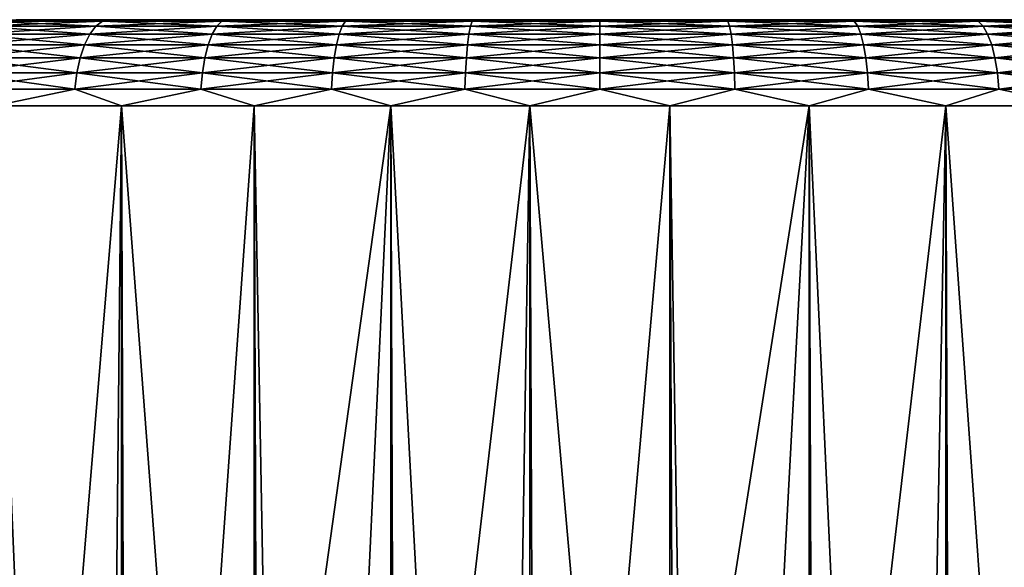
# Model space of a CAD drawing. Extents: x -265 to 265, y 0 to 427.
# Tile 252 of 256: x 243.27 to 254.69, y 413.65 to 420. Entities that reach past the tile are written whole.
import ezdxf

# ---------------------------------------------------------------- set-up
doc = ezdxf.new("R2010")
doc.units = 0
doc.header["$LTSCALE"] = 65.185185
for name, color, linetype in [('70', 7, 'CONTINUOUS'), ('71', 7, 'CONTINUOUS'), ('72', 7, 'CONTINUOUS'), ('75', 7, 'CONTINUOUS'), ('76', 7, 'CONTINUOUS')]:
    doc.layers.add(name, color=color, linetype=linetype)

msp = doc.modelspace()

# ---------------------------------------------------------------- linework, layer by layer
at = {"layer": '70', "color": 7, "linetype": 'CONTINUOUS'}
for points in [[(243.228, 420, 12.253), (243.926, 420, 12.614), (243.228, 420, -12.253), (243.228, 420, 12.253)], [(243.228, 420, -12.253), (243.926, 420, 12.614), (243.926, 420, -12.614), (243.228, 420, -12.253)], [(243.926, 420, 12.614), (244.642, 420, 12.934), (243.926, 420, -12.614), (243.926, 420, 12.614)], [(243.926, 420, -12.614), (244.642, 420, 12.934), (244.642, 420, -12.934), (243.926, 420, -12.614)], [(244.642, 420, 12.934), (245.376, 420, 13.214), (244.642, 420, -12.934), (244.642, 420, 12.934)], [(244.642, 420, -12.934), (245.376, 420, 13.214), (245.376, 420, -13.214), (244.642, 420, -12.934)], [(245.376, 420, 13.214), (246.124, 420, 13.453), (245.376, 420, -13.214), (245.376, 420, 13.214)], [(245.376, 420, -13.214), (246.124, 420, 13.453), (246.124, 420, -13.453), (245.376, 420, -13.214)], [(246.124, 420, 13.453), (246.885, 420, 13.649), (246.124, 420, -13.453), (246.124, 420, 13.453)], [(246.124, 420, -13.453), (246.885, 420, 13.649), (246.885, 420, -13.649), (246.124, 420, -13.453)], [(246.885, 420, 13.649), (247.655, 420, 13.802), (246.885, 420, -13.649), (246.885, 420, 13.649)], [(246.885, 420, -13.649), (247.655, 420, 13.802), (247.655, 420, -13.802), (246.885, 420, -13.649)], [(247.655, 420, 13.802), (248.432, 420, 13.912), (247.655, 420, -13.802), (247.655, 420, 13.802)], [(247.655, 420, -13.802), (248.432, 420, 13.912), (248.432, 420, -13.912), (247.655, 420, -13.802)], [(248.432, 420, 13.912), (249.215, 420, 13.978), (248.432, 420, -13.912), (248.432, 420, 13.912)], [(248.432, 420, -13.912), (249.215, 420, 13.978), (249.215, 420, -13.978), (248.432, 420, -13.912)], [(249.215, 420, 13.978), (250, 420, 14), (249.215, 420, -13.978), (249.215, 420, 13.978)], [(249.215, 420, -13.978), (250, 420, 14), (250, 420, -14), (249.215, 420, -13.978)], [(250, 420, 14), (250.785, 420, 13.978), (250, 420, -14), (250, 420, 14)], [(250, 420, -14), (250.785, 420, 13.978), (250.785, 420, -13.978), (250, 420, -14)], [(250.785, 420, 13.978), (251.568, 420, 13.912), (250.785, 420, -13.978), (250.785, 420, 13.978)], [(250.785, 420, -13.978), (251.568, 420, 13.912), (251.568, 420, -13.912), (250.785, 420, -13.978)], [(251.568, 420, 13.912), (252.345, 420, 13.802), (251.568, 420, -13.912), (251.568, 420, 13.912)], [(251.568, 420, -13.912), (252.345, 420, 13.802), (252.345, 420, -13.802), (251.568, 420, -13.912)], [(252.345, 420, 13.802), (253.115, 420, 13.649), (252.345, 420, -13.802), (252.345, 420, 13.802)], [(252.345, 420, -13.802), (253.115, 420, 13.649), (253.115, 420, -13.649), (252.345, 420, -13.802)], [(253.115, 420, 13.649), (253.876, 420, 13.453), (253.115, 420, -13.649), (253.115, 420, 13.649)], [(253.115, 420, -13.649), (253.876, 420, 13.453), (253.876, 420, -13.453), (253.115, 420, -13.649)], [(253.876, 420, 13.453), (254.624, 420, 13.214), (253.876, 420, -13.453), (253.876, 420, 13.453)], [(253.876, 420, -13.453), (254.624, 420, 13.214), (254.624, 420, -13.214), (253.876, 420, -13.453)], [(254.624, 420, 13.214), (255.358, 420, 12.934), (254.624, 420, -13.214), (254.624, 420, 13.214)], [(254.624, 420, -13.214), (255.358, 420, 12.934), (255.358, 420, -12.934), (254.624, 420, -13.214)]]:
    msp.add_3dface(points, dxfattribs=at)
at = {"layer": '71', "color": 7, "linetype": 'CONTINUOUS'}
for points in [[(242.974, 1, 13.253), (244.448, 1, 13.935), (242.974, 419, 13.253), (242.974, 1, 13.253)], [(242.974, 419, 13.253), (244.448, 1, 13.935), (244.448, 419, 13.935), (242.974, 419, 13.253)], [(244.448, 1, 13.935), (245.987, 1, 14.453), (244.448, 419, 13.935), (244.448, 1, 13.935)], [(244.448, 419, 13.935), (245.987, 1, 14.453), (245.987, 419, 14.453), (244.448, 419, 13.935)], [(245.987, 1, 14.453), (247.573, 1, 14.802), (245.987, 419, 14.453), (245.987, 1, 14.453)], [(245.987, 419, 14.453), (247.573, 1, 14.802), (247.573, 419, 14.802), (245.987, 419, 14.453)], [(247.573, 1, 14.802), (249.188, 1, 14.978), (247.573, 419, 14.802), (247.573, 1, 14.802)], [(247.573, 419, 14.802), (249.188, 1, 14.978), (249.188, 419, 14.978), (247.573, 419, 14.802)], [(249.188, 1, 14.978), (250.812, 1, 14.978), (249.188, 419, 14.978), (249.188, 1, 14.978)], [(249.188, 419, 14.978), (250.812, 1, 14.978), (250.812, 419, 14.978), (249.188, 419, 14.978)], [(250.812, 1, 14.978), (252.427, 1, 14.802), (250.812, 419, 14.978), (250.812, 1, 14.978)], [(250.812, 419, 14.978), (252.427, 1, 14.802), (252.427, 419, 14.802), (250.812, 419, 14.978)], [(252.427, 1, 14.802), (254.013, 1, 14.453), (252.427, 419, 14.802), (252.427, 1, 14.802)], [(252.427, 419, 14.802), (254.013, 1, 14.453), (254.013, 419, 14.453), (252.427, 419, 14.802)], [(254.013, 1, 14.453), (255.552, 1, 13.935), (254.013, 419, 14.453), (254.013, 1, 14.453)], [(254.013, 419, 14.453), (255.552, 1, 13.935), (255.552, 419, 13.935), (254.013, 419, 14.453)]]:
    msp.add_3dface(points, dxfattribs=at)
at = {"layer": '72', "color": 7, "linetype": 'CONTINUOUS'}
for points in [[(242.683, 406.444, -13.095), (242.974, 419, -13.253), (243.474, 407.244, -13.506), (242.683, 406.444, -13.095)], [(242.974, 419, -13.253), (244.448, 419, -13.935), (243.474, 407.244, -13.506), (242.974, 419, -13.253)], [(243.474, 407.244, -13.506), (244.448, 419, -13.935), (244.335, 407.935, -13.889), (243.474, 407.244, -13.506)], [(244.335, 407.935, -13.889), (244.448, 419, -13.935), (245.242, 408.51, -14.225), (244.335, 407.935, -13.889)], [(244.448, 419, -13.935), (245.987, 419, -14.453), (245.242, 408.51, -14.225), (244.448, 419, -13.935)], [(245.242, 408.51, -14.225), (245.987, 419, -14.453), (246.175, 408.968, -14.504), (245.242, 408.51, -14.225)], [(245.987, 419, -14.453), (247.573, 419, -14.802), (246.175, 408.968, -14.504), (245.987, 419, -14.453)], [(246.175, 408.968, -14.504), (247.573, 419, -14.802), (247.123, 409.316, -14.722), (246.175, 408.968, -14.504)], [(247.123, 409.316, -14.722), (247.573, 419, -14.802), (248.08, 409.559, -14.877), (247.123, 409.316, -14.722)], [(247.573, 419, -14.802), (249.188, 419, -14.978), (248.08, 409.559, -14.877), (247.573, 419, -14.802)], [(248.08, 409.559, -14.877), (249.188, 419, -14.978), (249.038, 409.702, -14.969), (248.08, 409.559, -14.877)], [(249.038, 409.702, -14.969), (249.188, 419, -14.978), (250, 409.75, -15), (249.038, 409.702, -14.969)], [(249.188, 419, -14.978), (250.812, 419, -14.978), (250, 409.75, -15), (249.188, 419, -14.978)], [(250, 409.75, -15), (250.812, 419, -14.978), (250.962, 409.702, -14.969), (250, 409.75, -15)], [(250.812, 419, -14.978), (252.427, 419, -14.802), (250.962, 409.702, -14.969), (250.812, 419, -14.978)], [(250.962, 409.702, -14.969), (252.427, 419, -14.802), (251.92, 409.559, -14.877), (250.962, 409.702, -14.969)], [(251.92, 409.559, -14.877), (252.427, 419, -14.802), (252.877, 409.316, -14.722), (251.92, 409.559, -14.877)], [(252.427, 419, -14.802), (254.013, 419, -14.453), (252.877, 409.316, -14.722), (252.427, 419, -14.802)], [(252.877, 409.316, -14.722), (254.013, 419, -14.453), (253.825, 408.968, -14.504), (252.877, 409.316, -14.722)], [(253.825, 408.968, -14.504), (254.013, 419, -14.453), (254.758, 408.51, -14.225), (253.825, 408.968, -14.504)], [(254.013, 419, -14.453), (255.552, 419, -13.935), (254.758, 408.51, -14.225), (254.013, 419, -14.453)]]:
    msp.add_3dface(points, dxfattribs=at)
at = {"layer": '75', "color": 7, "linetype": 'CONTINUOUS'}
for points in [[(244.08, 419.832, 13.297), (242.809, 419.924, 12.455), (242.723, 419.832, 12.605), (244.08, 419.832, 13.297)], [(244.15, 419.924, 13.138), (242.903, 419.981, 12.292), (242.809, 419.924, 12.455), (244.15, 419.924, 13.138)], [(244.15, 419.924, 13.138), (242.809, 419.924, 12.455), (244.08, 419.832, 13.297), (244.15, 419.924, 13.138)], [(244.227, 419.981, 12.967), (243.228, 420, 12.253), (242.903, 419.981, 12.292), (244.227, 419.981, 12.967)], [(244.227, 419.981, 12.967), (242.903, 419.981, 12.292), (244.15, 419.924, 13.138), (244.227, 419.981, 12.967)], [(243.926, 420, 12.614), (243.228, 420, 12.253), (244.227, 419.981, 12.967), (243.926, 420, 12.614)], [(244.642, 420, 12.934), (243.926, 420, 12.614), (244.227, 419.981, 12.967), (244.642, 420, 12.934)], [(245.502, 419.832, 13.843), (244.15, 419.924, 13.138), (244.08, 419.832, 13.297), (245.502, 419.832, 13.843)], [(245.556, 419.924, 13.678), (244.227, 419.981, 12.967), (244.15, 419.924, 13.138), (245.556, 419.924, 13.678)], [(245.556, 419.924, 13.678), (244.15, 419.924, 13.138), (245.502, 419.832, 13.843), (245.556, 419.924, 13.678)], [(245.614, 419.981, 13.499), (244.642, 420, 12.934), (244.227, 419.981, 12.967), (245.614, 419.981, 13.499)], [(245.614, 419.981, 13.499), (244.227, 419.981, 12.967), (245.556, 419.924, 13.678), (245.614, 419.981, 13.499)], [(245.376, 420, 13.214), (244.642, 420, 12.934), (245.614, 419.981, 13.499), (245.376, 420, 13.214)], [(246.124, 420, 13.453), (245.376, 420, 13.214), (245.614, 419.981, 13.499), (246.124, 420, 13.453)], [(246.974, 419.832, 14.237), (245.556, 419.924, 13.678), (245.502, 419.832, 13.843), (246.974, 419.832, 14.237)], [(247.01, 419.924, 14.067), (245.614, 419.981, 13.499), (245.556, 419.924, 13.678), (247.01, 419.924, 14.067)], [(247.01, 419.924, 14.067), (245.556, 419.924, 13.678), (246.974, 419.832, 14.237), (247.01, 419.924, 14.067)], [(247.049, 419.981, 13.884), (246.124, 420, 13.453), (245.614, 419.981, 13.499), (247.049, 419.981, 13.884)], [(247.049, 419.981, 13.884), (245.614, 419.981, 13.499), (247.01, 419.924, 14.067), (247.049, 419.981, 13.884)], [(246.885, 420, 13.649), (246.124, 420, 13.453), (247.049, 419.981, 13.884), (246.885, 420, 13.649)], [(247.655, 420, 13.802), (246.885, 420, 13.649), (247.049, 419.981, 13.884), (247.655, 420, 13.802)], [(248.479, 419.832, 14.475), (247.01, 419.924, 14.067), (246.974, 419.832, 14.237), (248.479, 419.832, 14.475)], [(248.497, 419.924, 14.303), (247.049, 419.981, 13.884), (247.01, 419.924, 14.067), (248.497, 419.924, 14.303)], [(248.497, 419.924, 14.303), (247.01, 419.924, 14.067), (248.479, 419.832, 14.475), (248.497, 419.924, 14.303)], [(248.516, 419.981, 14.116), (247.655, 420, 13.802), (247.049, 419.981, 13.884), (248.516, 419.981, 14.116)], [(248.516, 419.981, 14.116), (247.049, 419.981, 13.884), (248.497, 419.924, 14.303), (248.516, 419.981, 14.116)], [(248.432, 420, 13.912), (247.655, 420, 13.802), (248.516, 419.981, 14.116), (248.432, 420, 13.912)], [(249.215, 420, 13.978), (248.432, 420, 13.912), (248.516, 419.981, 14.116), (249.215, 420, 13.978)], [(250, 419.832, 14.555), (248.497, 419.924, 14.303), (248.479, 419.832, 14.475), (250, 419.832, 14.555)], [(250, 419.924, 14.382), (248.516, 419.981, 14.116), (248.497, 419.924, 14.303), (250, 419.924, 14.382)], [(250, 419.924, 14.382), (248.497, 419.924, 14.303), (250, 419.832, 14.555), (250, 419.924, 14.382)], [(250, 419.981, 14.194), (249.215, 420, 13.978), (248.516, 419.981, 14.116), (250, 419.981, 14.194)], [(250, 419.981, 14.194), (248.516, 419.981, 14.116), (250, 419.924, 14.382), (250, 419.981, 14.194)], [(250, 420, 14), (249.215, 420, 13.978), (250, 419.981, 14.194), (250, 420, 14)], [(250.785, 420, 13.978), (250, 420, 14), (251.484, 419.981, 14.116), (250.785, 420, 13.978)], [(251.484, 419.981, 14.116), (250, 420, 14), (250, 419.981, 14.194), (251.484, 419.981, 14.116)], [(251.484, 419.981, 14.116), (250, 419.981, 14.194), (251.503, 419.924, 14.303), (251.484, 419.981, 14.116)], [(251.503, 419.924, 14.303), (250, 419.981, 14.194), (250, 419.924, 14.382), (251.503, 419.924, 14.303)], [(251.503, 419.924, 14.303), (250, 419.924, 14.382), (251.521, 419.832, 14.475), (251.503, 419.924, 14.303)], [(251.521, 419.832, 14.475), (250, 419.924, 14.382), (250, 419.832, 14.555), (251.521, 419.832, 14.475)], [(251.568, 420, 13.912), (250.785, 420, 13.978), (251.484, 419.981, 14.116), (251.568, 420, 13.912)], [(252.951, 419.981, 13.884), (251.568, 420, 13.912), (251.484, 419.981, 14.116), (252.951, 419.981, 13.884)], [(252.951, 419.981, 13.884), (251.484, 419.981, 14.116), (252.99, 419.924, 14.067), (252.951, 419.981, 13.884)], [(252.99, 419.924, 14.067), (251.484, 419.981, 14.116), (251.503, 419.924, 14.303), (252.99, 419.924, 14.067)], [(252.99, 419.924, 14.067), (251.503, 419.924, 14.303), (253.026, 419.832, 14.237), (252.99, 419.924, 14.067)], [(253.026, 419.832, 14.237), (251.503, 419.924, 14.303), (251.521, 419.832, 14.475), (253.026, 419.832, 14.237)], [(252.345, 420, 13.802), (251.568, 420, 13.912), (252.951, 419.981, 13.884), (252.345, 420, 13.802)], [(253.115, 420, 13.649), (252.345, 420, 13.802), (252.951, 419.981, 13.884), (253.115, 420, 13.649)], [(254.386, 419.981, 13.499), (253.115, 420, 13.649), (252.951, 419.981, 13.884), (254.386, 419.981, 13.499)], [(254.386, 419.981, 13.499), (252.951, 419.981, 13.884), (254.444, 419.924, 13.678), (254.386, 419.981, 13.499)], [(254.444, 419.924, 13.678), (252.951, 419.981, 13.884), (252.99, 419.924, 14.067), (254.444, 419.924, 13.678)], [(254.444, 419.924, 13.678), (252.99, 419.924, 14.067), (254.498, 419.832, 13.843), (254.444, 419.924, 13.678)], [(254.498, 419.832, 13.843), (252.99, 419.924, 14.067), (253.026, 419.832, 14.237), (254.498, 419.832, 13.843)], [(253.876, 420, 13.453), (253.115, 420, 13.649), (254.386, 419.981, 13.499), (253.876, 420, 13.453)], [(254.624, 420, 13.214), (253.876, 420, 13.453), (254.386, 419.981, 13.499), (254.624, 420, 13.214)], [(255.773, 419.981, 12.967), (254.624, 420, 13.214), (254.386, 419.981, 13.499), (255.773, 419.981, 12.967)], [(255.773, 419.981, 12.967), (254.386, 419.981, 13.499), (255.85, 419.924, 13.138), (255.773, 419.981, 12.967)], [(255.85, 419.924, 13.138), (254.386, 419.981, 13.499), (254.444, 419.924, 13.678), (255.85, 419.924, 13.138)], [(255.85, 419.924, 13.138), (254.444, 419.924, 13.678), (255.92, 419.832, 13.297), (255.85, 419.924, 13.138)], [(255.92, 419.832, 13.297), (254.444, 419.924, 13.678), (254.498, 419.832, 13.843), (255.92, 419.832, 13.297)], [(255.358, 420, 12.934), (254.624, 420, 13.214), (255.773, 419.981, 12.967), (255.358, 420, 12.934)], [(244.018, 419.708, 13.435), (242.723, 419.832, 12.605), (242.647, 419.708, 12.736), (244.018, 419.708, 13.435)], [(244.08, 419.832, 13.297), (242.723, 419.832, 12.605), (244.018, 419.708, 13.435), (244.08, 419.832, 13.297)], [(245.455, 419.708, 13.987), (244.08, 419.832, 13.297), (244.018, 419.708, 13.435), (245.455, 419.708, 13.987)], [(245.502, 419.832, 13.843), (244.08, 419.832, 13.297), (245.455, 419.708, 13.987), (245.502, 419.832, 13.843)], [(246.942, 419.708, 14.385), (245.502, 419.832, 13.843), (245.455, 419.708, 13.987), (246.942, 419.708, 14.385)], [(246.974, 419.832, 14.237), (245.502, 419.832, 13.843), (246.942, 419.708, 14.385), (246.974, 419.832, 14.237)], [(248.463, 419.708, 14.626), (246.974, 419.832, 14.237), (246.942, 419.708, 14.385), (248.463, 419.708, 14.626)], [(248.479, 419.832, 14.475), (246.974, 419.832, 14.237), (248.463, 419.708, 14.626), (248.479, 419.832, 14.475)], [(250, 419.708, 14.707), (248.479, 419.832, 14.475), (248.463, 419.708, 14.626), (250, 419.708, 14.707)], [(250, 419.832, 14.555), (248.479, 419.832, 14.475), (250, 419.708, 14.707), (250, 419.832, 14.555)], [(251.521, 419.832, 14.475), (250, 419.832, 14.555), (251.537, 419.708, 14.626), (251.521, 419.832, 14.475)], [(251.537, 419.708, 14.626), (250, 419.832, 14.555), (250, 419.708, 14.707), (251.537, 419.708, 14.626)], [(253.026, 419.832, 14.237), (251.521, 419.832, 14.475), (253.058, 419.708, 14.385), (253.026, 419.832, 14.237)], [(253.058, 419.708, 14.385), (251.521, 419.832, 14.475), (251.537, 419.708, 14.626), (253.058, 419.708, 14.385)], [(254.498, 419.832, 13.843), (253.026, 419.832, 14.237), (254.545, 419.708, 13.987), (254.498, 419.832, 13.843)], [(254.545, 419.708, 13.987), (253.026, 419.832, 14.237), (253.058, 419.708, 14.385), (254.545, 419.708, 13.987)], [(255.92, 419.832, 13.297), (254.498, 419.832, 13.843), (255.982, 419.708, 13.435), (255.92, 419.832, 13.297)], [(255.982, 419.708, 13.435), (254.498, 419.832, 13.843), (254.545, 419.708, 13.987), (255.982, 419.708, 13.435)], [(243.968, 419.556, 13.549), (242.647, 419.708, 12.736), (242.584, 419.556, 12.844), (243.968, 419.556, 13.549)], [(244.018, 419.708, 13.435), (242.647, 419.708, 12.736), (243.968, 419.556, 13.549), (244.018, 419.708, 13.435)], [(245.417, 419.556, 14.105), (244.018, 419.708, 13.435), (243.968, 419.556, 13.549), (245.417, 419.556, 14.105)], [(245.455, 419.708, 13.987), (244.018, 419.708, 13.435), (245.417, 419.556, 14.105), (245.455, 419.708, 13.987)], [(246.916, 419.556, 14.507), (245.455, 419.708, 13.987), (245.417, 419.556, 14.105), (246.916, 419.556, 14.507)], [(246.942, 419.708, 14.385), (245.455, 419.708, 13.987), (246.916, 419.556, 14.507), (246.942, 419.708, 14.385)], [(248.45, 419.556, 14.75), (246.942, 419.708, 14.385), (246.916, 419.556, 14.507), (248.45, 419.556, 14.75)], [(248.463, 419.708, 14.626), (246.942, 419.708, 14.385), (248.45, 419.556, 14.75), (248.463, 419.708, 14.626)], [(250, 419.556, 14.831), (248.463, 419.708, 14.626), (248.45, 419.556, 14.75), (250, 419.556, 14.831)], [(250, 419.708, 14.707), (248.463, 419.708, 14.626), (250, 419.556, 14.831), (250, 419.708, 14.707)], [(251.537, 419.708, 14.626), (250, 419.708, 14.707), (251.55, 419.556, 14.75), (251.537, 419.708, 14.626)], [(251.55, 419.556, 14.75), (250, 419.708, 14.707), (250, 419.556, 14.831), (251.55, 419.556, 14.75)], [(253.058, 419.708, 14.385), (251.537, 419.708, 14.626), (253.084, 419.556, 14.507), (253.058, 419.708, 14.385)], [(253.084, 419.556, 14.507), (251.537, 419.708, 14.626), (251.55, 419.556, 14.75), (253.084, 419.556, 14.507)], [(254.545, 419.708, 13.987), (253.058, 419.708, 14.385), (254.583, 419.556, 14.105), (254.545, 419.708, 13.987)], [(254.583, 419.556, 14.105), (253.058, 419.708, 14.385), (253.084, 419.556, 14.507), (254.583, 419.556, 14.105)], [(255.982, 419.708, 13.435), (254.545, 419.708, 13.987), (256.032, 419.556, 13.549), (255.982, 419.708, 13.435)], [(256.032, 419.556, 13.549), (254.545, 419.708, 13.987), (254.583, 419.556, 14.105), (256.032, 419.556, 13.549)], [(243.93, 419.383, 13.634), (242.584, 419.556, 12.844), (242.538, 419.383, 12.924), (243.93, 419.383, 13.634)], [(243.968, 419.556, 13.549), (242.584, 419.556, 12.844), (243.93, 419.383, 13.634), (243.968, 419.556, 13.549)], [(245.388, 419.383, 14.193), (243.968, 419.556, 13.549), (243.93, 419.383, 13.634), (245.388, 419.383, 14.193)], [(245.417, 419.556, 14.105), (243.968, 419.556, 13.549), (245.388, 419.383, 14.193), (245.417, 419.556, 14.105)], [(246.897, 419.383, 14.598), (245.417, 419.556, 14.105), (245.388, 419.383, 14.193), (246.897, 419.383, 14.598)], [(246.916, 419.556, 14.507), (245.417, 419.556, 14.105), (246.897, 419.383, 14.598), (246.916, 419.556, 14.507)], [(248.44, 419.383, 14.842), (246.916, 419.556, 14.507), (246.897, 419.383, 14.598), (248.44, 419.383, 14.842)], [(248.45, 419.556, 14.75), (246.916, 419.556, 14.507), (248.44, 419.383, 14.842), (248.45, 419.556, 14.75)], [(250, 419.383, 14.924), (248.45, 419.556, 14.75), (248.44, 419.383, 14.842), (250, 419.383, 14.924)], [(250, 419.556, 14.831), (248.45, 419.556, 14.75), (250, 419.383, 14.924), (250, 419.556, 14.831)], [(251.55, 419.556, 14.75), (250, 419.556, 14.831), (251.56, 419.383, 14.842), (251.55, 419.556, 14.75)], [(251.56, 419.383, 14.842), (250, 419.556, 14.831), (250, 419.383, 14.924), (251.56, 419.383, 14.842)], [(253.084, 419.556, 14.507), (251.55, 419.556, 14.75), (253.103, 419.383, 14.598), (253.084, 419.556, 14.507)], [(253.103, 419.383, 14.598), (251.55, 419.556, 14.75), (251.56, 419.383, 14.842), (253.103, 419.383, 14.598)], [(254.583, 419.556, 14.105), (253.084, 419.556, 14.507), (254.612, 419.383, 14.193), (254.583, 419.556, 14.105)], [(254.612, 419.383, 14.193), (253.084, 419.556, 14.507), (253.103, 419.383, 14.598), (254.612, 419.383, 14.193)], [(256.032, 419.556, 13.549), (254.583, 419.556, 14.105), (256.07, 419.383, 13.634), (256.032, 419.556, 13.549)], [(256.07, 419.383, 13.634), (254.583, 419.556, 14.105), (254.612, 419.383, 14.193), (256.07, 419.383, 13.634)], [(243.907, 419.195, 13.686), (242.538, 419.383, 12.924), (242.51, 419.195, 12.974), (243.907, 419.195, 13.686)], [(243.93, 419.383, 13.634), (242.538, 419.383, 12.924), (243.907, 419.195, 13.686), (243.93, 419.383, 13.634)], [(245.371, 419.195, 14.248), (243.93, 419.383, 13.634), (243.907, 419.195, 13.686), (245.371, 419.195, 14.248)], [(245.388, 419.383, 14.193), (243.93, 419.383, 13.634), (245.371, 419.195, 14.248), (245.388, 419.383, 14.193)], [(246.885, 419.195, 14.653), (245.388, 419.383, 14.193), (245.371, 419.195, 14.248), (246.885, 419.195, 14.653)], [(246.897, 419.383, 14.598), (245.388, 419.383, 14.193), (246.885, 419.195, 14.653), (246.897, 419.383, 14.598)], [(248.434, 419.195, 14.899), (246.897, 419.383, 14.598), (246.885, 419.195, 14.653), (248.434, 419.195, 14.899)], [(248.44, 419.383, 14.842), (246.897, 419.383, 14.598), (248.434, 419.195, 14.899), (248.44, 419.383, 14.842)], [(250, 419.195, 14.981), (248.44, 419.383, 14.842), (248.434, 419.195, 14.899), (250, 419.195, 14.981)], [(250, 419.383, 14.924), (248.44, 419.383, 14.842), (250, 419.195, 14.981), (250, 419.383, 14.924)], [(251.56, 419.383, 14.842), (250, 419.383, 14.924), (251.566, 419.195, 14.899), (251.56, 419.383, 14.842)], [(251.566, 419.195, 14.899), (250, 419.383, 14.924), (250, 419.195, 14.981), (251.566, 419.195, 14.899)], [(253.103, 419.383, 14.598), (251.56, 419.383, 14.842), (253.115, 419.195, 14.653), (253.103, 419.383, 14.598)], [(253.115, 419.195, 14.653), (251.56, 419.383, 14.842), (251.566, 419.195, 14.899), (253.115, 419.195, 14.653)], [(254.612, 419.383, 14.193), (253.103, 419.383, 14.598), (254.629, 419.195, 14.248), (254.612, 419.383, 14.193)], [(254.629, 419.195, 14.248), (253.103, 419.383, 14.598), (253.115, 419.195, 14.653), (254.629, 419.195, 14.248)], [(256.07, 419.383, 13.634), (254.612, 419.383, 14.193), (256.093, 419.195, 13.686), (256.07, 419.383, 13.634)], [(256.093, 419.195, 13.686), (254.612, 419.383, 14.193), (254.629, 419.195, 14.248), (256.093, 419.195, 13.686)], [(242.974, 419, 13.253), (243.907, 419.195, 13.686), (242.51, 419.195, 12.974), (242.974, 419, 13.253)], [(242.974, 419, 13.253), (244.448, 419, 13.935), (243.907, 419.195, 13.686), (242.974, 419, 13.253)], [(244.448, 419, 13.935), (245.371, 419.195, 14.248), (243.907, 419.195, 13.686), (244.448, 419, 13.935)], [(244.448, 419, 13.935), (245.987, 419, 14.453), (245.371, 419.195, 14.248), (244.448, 419, 13.935)], [(245.987, 419, 14.453), (246.885, 419.195, 14.653), (245.371, 419.195, 14.248), (245.987, 419, 14.453)], [(245.987, 419, 14.453), (247.573, 419, 14.802), (246.885, 419.195, 14.653), (245.987, 419, 14.453)], [(247.573, 419, 14.802), (248.434, 419.195, 14.899), (246.885, 419.195, 14.653), (247.573, 419, 14.802)], [(247.573, 419, 14.802), (249.188, 419, 14.978), (248.434, 419.195, 14.899), (247.573, 419, 14.802)], [(249.188, 419, 14.978), (250, 419.195, 14.981), (248.434, 419.195, 14.899), (249.188, 419, 14.978)], [(249.188, 419, 14.978), (250.812, 419, 14.978), (250, 419.195, 14.981), (249.188, 419, 14.978)], [(250.812, 419, 14.978), (251.566, 419.195, 14.899), (250, 419.195, 14.981), (250.812, 419, 14.978)], [(250.812, 419, 14.978), (252.427, 419, 14.802), (251.566, 419.195, 14.899), (250.812, 419, 14.978)], [(252.427, 419, 14.802), (253.115, 419.195, 14.653), (251.566, 419.195, 14.899), (252.427, 419, 14.802)], [(252.427, 419, 14.802), (254.013, 419, 14.453), (253.115, 419.195, 14.653), (252.427, 419, 14.802)], [(254.013, 419, 14.453), (254.629, 419.195, 14.248), (253.115, 419.195, 14.653), (254.013, 419, 14.453)], [(254.013, 419, 14.453), (255.552, 419, 13.935), (254.629, 419.195, 14.248), (254.013, 419, 14.453)], [(255.552, 419, 13.935), (256.093, 419.195, 13.686), (254.629, 419.195, 14.248), (255.552, 419, 13.935)]]:
    msp.add_3dface(points, dxfattribs=at)
at = {"layer": '76', "color": 7, "linetype": 'CONTINUOUS'}
for points in [[(242.809, 419.924, -12.455), (244.15, 419.924, -13.138), (242.723, 419.832, -12.605), (242.809, 419.924, -12.455)], [(242.723, 419.832, -12.605), (244.15, 419.924, -13.138), (244.08, 419.832, -13.297), (242.723, 419.832, -12.605)], [(242.903, 419.981, -12.292), (244.227, 419.981, -12.967), (242.809, 419.924, -12.455), (242.903, 419.981, -12.292)], [(242.809, 419.924, -12.455), (244.227, 419.981, -12.967), (244.15, 419.924, -13.138), (242.809, 419.924, -12.455)], [(243.228, 420, -12.253), (243.926, 420, -12.614), (242.903, 419.981, -12.292), (243.228, 420, -12.253)], [(242.903, 419.981, -12.292), (243.926, 420, -12.614), (244.227, 419.981, -12.967), (242.903, 419.981, -12.292)], [(243.926, 420, -12.614), (244.642, 420, -12.934), (244.227, 419.981, -12.967), (243.926, 420, -12.614)], [(244.15, 419.924, -13.138), (245.556, 419.924, -13.678), (244.08, 419.832, -13.297), (244.15, 419.924, -13.138)], [(244.08, 419.832, -13.297), (245.556, 419.924, -13.678), (245.502, 419.832, -13.843), (244.08, 419.832, -13.297)], [(244.227, 419.981, -12.967), (245.614, 419.981, -13.499), (244.15, 419.924, -13.138), (244.227, 419.981, -12.967)], [(244.15, 419.924, -13.138), (245.614, 419.981, -13.499), (245.556, 419.924, -13.678), (244.15, 419.924, -13.138)], [(244.642, 420, -12.934), (245.376, 420, -13.214), (244.227, 419.981, -12.967), (244.642, 420, -12.934)], [(244.227, 419.981, -12.967), (245.376, 420, -13.214), (245.614, 419.981, -13.499), (244.227, 419.981, -12.967)], [(245.376, 420, -13.214), (246.124, 420, -13.453), (245.614, 419.981, -13.499), (245.376, 420, -13.214)], [(245.556, 419.924, -13.678), (247.01, 419.924, -14.067), (245.502, 419.832, -13.843), (245.556, 419.924, -13.678)], [(245.502, 419.832, -13.843), (247.01, 419.924, -14.067), (246.974, 419.832, -14.237), (245.502, 419.832, -13.843)], [(245.614, 419.981, -13.499), (247.049, 419.981, -13.884), (245.556, 419.924, -13.678), (245.614, 419.981, -13.499)], [(245.556, 419.924, -13.678), (247.049, 419.981, -13.884), (247.01, 419.924, -14.067), (245.556, 419.924, -13.678)], [(246.124, 420, -13.453), (246.885, 420, -13.649), (245.614, 419.981, -13.499), (246.124, 420, -13.453)], [(245.614, 419.981, -13.499), (246.885, 420, -13.649), (247.049, 419.981, -13.884), (245.614, 419.981, -13.499)], [(246.885, 420, -13.649), (247.655, 420, -13.802), (247.049, 419.981, -13.884), (246.885, 420, -13.649)], [(247.01, 419.924, -14.067), (248.497, 419.924, -14.303), (246.974, 419.832, -14.237), (247.01, 419.924, -14.067)], [(246.974, 419.832, -14.237), (248.497, 419.924, -14.303), (248.479, 419.832, -14.475), (246.974, 419.832, -14.237)], [(247.049, 419.981, -13.884), (248.516, 419.981, -14.116), (247.01, 419.924, -14.067), (247.049, 419.981, -13.884)], [(247.01, 419.924, -14.067), (248.516, 419.981, -14.116), (248.497, 419.924, -14.303), (247.01, 419.924, -14.067)], [(247.655, 420, -13.802), (248.432, 420, -13.912), (247.049, 419.981, -13.884), (247.655, 420, -13.802)], [(247.049, 419.981, -13.884), (248.432, 420, -13.912), (248.516, 419.981, -14.116), (247.049, 419.981, -13.884)], [(248.432, 420, -13.912), (249.215, 420, -13.978), (248.516, 419.981, -14.116), (248.432, 420, -13.912)], [(248.497, 419.924, -14.303), (250, 419.924, -14.382), (248.479, 419.832, -14.475), (248.497, 419.924, -14.303)], [(248.479, 419.832, -14.475), (250, 419.924, -14.382), (250, 419.832, -14.555), (248.479, 419.832, -14.475)], [(248.516, 419.981, -14.116), (250, 419.981, -14.194), (248.497, 419.924, -14.303), (248.516, 419.981, -14.116)], [(248.497, 419.924, -14.303), (250, 419.981, -14.194), (250, 419.924, -14.382), (248.497, 419.924, -14.303)], [(249.215, 420, -13.978), (250, 420, -14), (248.516, 419.981, -14.116), (249.215, 420, -13.978)], [(248.516, 419.981, -14.116), (250, 420, -14), (250, 419.981, -14.194), (248.516, 419.981, -14.116)], [(250, 420, -14), (250.785, 420, -13.978), (250, 419.981, -14.194), (250, 420, -14)], [(250, 419.981, -14.194), (250.785, 420, -13.978), (251.484, 419.981, -14.116), (250, 419.981, -14.194)], [(250, 419.981, -14.194), (251.484, 419.981, -14.116), (250, 419.924, -14.382), (250, 419.981, -14.194)], [(250, 419.924, -14.382), (251.484, 419.981, -14.116), (251.503, 419.924, -14.303), (250, 419.924, -14.382)], [(250, 419.924, -14.382), (251.503, 419.924, -14.303), (250, 419.832, -14.555), (250, 419.924, -14.382)], [(250, 419.832, -14.555), (251.503, 419.924, -14.303), (251.521, 419.832, -14.475), (250, 419.832, -14.555)], [(250.785, 420, -13.978), (251.568, 420, -13.912), (251.484, 419.981, -14.116), (250.785, 420, -13.978)], [(251.568, 420, -13.912), (252.345, 420, -13.802), (251.484, 419.981, -14.116), (251.568, 420, -13.912)], [(251.484, 419.981, -14.116), (252.345, 420, -13.802), (252.951, 419.981, -13.884), (251.484, 419.981, -14.116)], [(251.484, 419.981, -14.116), (252.951, 419.981, -13.884), (251.503, 419.924, -14.303), (251.484, 419.981, -14.116)], [(251.503, 419.924, -14.303), (252.951, 419.981, -13.884), (252.99, 419.924, -14.067), (251.503, 419.924, -14.303)], [(251.503, 419.924, -14.303), (252.99, 419.924, -14.067), (251.521, 419.832, -14.475), (251.503, 419.924, -14.303)], [(251.521, 419.832, -14.475), (252.99, 419.924, -14.067), (253.026, 419.832, -14.237), (251.521, 419.832, -14.475)], [(252.345, 420, -13.802), (253.115, 420, -13.649), (252.951, 419.981, -13.884), (252.345, 420, -13.802)], [(253.115, 420, -13.649), (253.876, 420, -13.453), (252.951, 419.981, -13.884), (253.115, 420, -13.649)], [(252.951, 419.981, -13.884), (253.876, 420, -13.453), (254.386, 419.981, -13.499), (252.951, 419.981, -13.884)], [(252.951, 419.981, -13.884), (254.386, 419.981, -13.499), (252.99, 419.924, -14.067), (252.951, 419.981, -13.884)], [(252.99, 419.924, -14.067), (254.386, 419.981, -13.499), (254.444, 419.924, -13.678), (252.99, 419.924, -14.067)], [(252.99, 419.924, -14.067), (254.444, 419.924, -13.678), (253.026, 419.832, -14.237), (252.99, 419.924, -14.067)], [(253.026, 419.832, -14.237), (254.444, 419.924, -13.678), (254.498, 419.832, -13.843), (253.026, 419.832, -14.237)], [(253.876, 420, -13.453), (254.624, 420, -13.214), (254.386, 419.981, -13.499), (253.876, 420, -13.453)], [(254.624, 420, -13.214), (255.358, 420, -12.934), (254.386, 419.981, -13.499), (254.624, 420, -13.214)], [(254.386, 419.981, -13.499), (255.358, 420, -12.934), (255.773, 419.981, -12.967), (254.386, 419.981, -13.499)], [(254.386, 419.981, -13.499), (255.773, 419.981, -12.967), (254.444, 419.924, -13.678), (254.386, 419.981, -13.499)], [(254.444, 419.924, -13.678), (255.773, 419.981, -12.967), (255.85, 419.924, -13.138), (254.444, 419.924, -13.678)], [(254.444, 419.924, -13.678), (255.85, 419.924, -13.138), (254.498, 419.832, -13.843), (254.444, 419.924, -13.678)], [(254.498, 419.832, -13.843), (255.85, 419.924, -13.138), (255.92, 419.832, -13.297), (254.498, 419.832, -13.843)], [(242.723, 419.832, -12.605), (244.08, 419.832, -13.297), (242.647, 419.708, -12.736), (242.723, 419.832, -12.605)], [(242.647, 419.708, -12.736), (244.08, 419.832, -13.297), (244.018, 419.708, -13.435), (242.647, 419.708, -12.736)], [(244.08, 419.832, -13.297), (245.502, 419.832, -13.843), (244.018, 419.708, -13.435), (244.08, 419.832, -13.297)], [(244.018, 419.708, -13.435), (245.502, 419.832, -13.843), (245.455, 419.708, -13.987), (244.018, 419.708, -13.435)], [(245.502, 419.832, -13.843), (246.974, 419.832, -14.237), (245.455, 419.708, -13.987), (245.502, 419.832, -13.843)], [(245.455, 419.708, -13.987), (246.974, 419.832, -14.237), (246.942, 419.708, -14.385), (245.455, 419.708, -13.987)], [(246.974, 419.832, -14.237), (248.479, 419.832, -14.475), (246.942, 419.708, -14.385), (246.974, 419.832, -14.237)], [(246.942, 419.708, -14.385), (248.479, 419.832, -14.475), (248.463, 419.708, -14.626), (246.942, 419.708, -14.385)], [(248.479, 419.832, -14.475), (250, 419.832, -14.555), (248.463, 419.708, -14.626), (248.479, 419.832, -14.475)], [(248.463, 419.708, -14.626), (250, 419.832, -14.555), (250, 419.708, -14.707), (248.463, 419.708, -14.626)], [(250, 419.832, -14.555), (251.521, 419.832, -14.475), (250, 419.708, -14.707), (250, 419.832, -14.555)], [(250, 419.708, -14.707), (251.521, 419.832, -14.475), (251.537, 419.708, -14.626), (250, 419.708, -14.707)], [(251.521, 419.832, -14.475), (253.026, 419.832, -14.237), (251.537, 419.708, -14.626), (251.521, 419.832, -14.475)], [(251.537, 419.708, -14.626), (253.026, 419.832, -14.237), (253.058, 419.708, -14.385), (251.537, 419.708, -14.626)], [(253.026, 419.832, -14.237), (254.498, 419.832, -13.843), (253.058, 419.708, -14.385), (253.026, 419.832, -14.237)], [(253.058, 419.708, -14.385), (254.498, 419.832, -13.843), (254.545, 419.708, -13.987), (253.058, 419.708, -14.385)], [(254.498, 419.832, -13.843), (255.92, 419.832, -13.297), (254.545, 419.708, -13.987), (254.498, 419.832, -13.843)], [(254.545, 419.708, -13.987), (255.92, 419.832, -13.297), (255.982, 419.708, -13.435), (254.545, 419.708, -13.987)], [(242.647, 419.708, -12.736), (244.018, 419.708, -13.435), (242.584, 419.556, -12.844), (242.647, 419.708, -12.736)], [(242.584, 419.556, -12.844), (244.018, 419.708, -13.435), (243.968, 419.556, -13.549), (242.584, 419.556, -12.844)], [(244.018, 419.708, -13.435), (245.455, 419.708, -13.987), (243.968, 419.556, -13.549), (244.018, 419.708, -13.435)], [(243.968, 419.556, -13.549), (245.455, 419.708, -13.987), (245.417, 419.556, -14.105), (243.968, 419.556, -13.549)], [(245.455, 419.708, -13.987), (246.942, 419.708, -14.385), (245.417, 419.556, -14.105), (245.455, 419.708, -13.987)], [(245.417, 419.556, -14.105), (246.942, 419.708, -14.385), (246.916, 419.556, -14.507), (245.417, 419.556, -14.105)], [(246.942, 419.708, -14.385), (248.463, 419.708, -14.626), (246.916, 419.556, -14.507), (246.942, 419.708, -14.385)], [(246.916, 419.556, -14.507), (248.463, 419.708, -14.626), (248.45, 419.556, -14.75), (246.916, 419.556, -14.507)], [(248.463, 419.708, -14.626), (250, 419.708, -14.707), (248.45, 419.556, -14.75), (248.463, 419.708, -14.626)], [(248.45, 419.556, -14.75), (250, 419.708, -14.707), (250, 419.556, -14.831), (248.45, 419.556, -14.75)], [(250, 419.708, -14.707), (251.537, 419.708, -14.626), (250, 419.556, -14.831), (250, 419.708, -14.707)], [(250, 419.556, -14.831), (251.537, 419.708, -14.626), (251.55, 419.556, -14.75), (250, 419.556, -14.831)], [(251.537, 419.708, -14.626), (253.058, 419.708, -14.385), (251.55, 419.556, -14.75), (251.537, 419.708, -14.626)], [(251.55, 419.556, -14.75), (253.058, 419.708, -14.385), (253.084, 419.556, -14.507), (251.55, 419.556, -14.75)], [(253.058, 419.708, -14.385), (254.545, 419.708, -13.987), (253.084, 419.556, -14.507), (253.058, 419.708, -14.385)], [(253.084, 419.556, -14.507), (254.545, 419.708, -13.987), (254.583, 419.556, -14.105), (253.084, 419.556, -14.507)], [(254.545, 419.708, -13.987), (255.982, 419.708, -13.435), (254.583, 419.556, -14.105), (254.545, 419.708, -13.987)], [(254.583, 419.556, -14.105), (255.982, 419.708, -13.435), (256.032, 419.556, -13.549), (254.583, 419.556, -14.105)], [(242.584, 419.556, -12.844), (243.968, 419.556, -13.549), (242.538, 419.383, -12.924), (242.584, 419.556, -12.844)], [(242.538, 419.383, -12.924), (243.968, 419.556, -13.549), (243.93, 419.383, -13.634), (242.538, 419.383, -12.924)], [(243.968, 419.556, -13.549), (245.417, 419.556, -14.105), (243.93, 419.383, -13.634), (243.968, 419.556, -13.549)], [(243.93, 419.383, -13.634), (245.417, 419.556, -14.105), (245.388, 419.383, -14.193), (243.93, 419.383, -13.634)], [(245.417, 419.556, -14.105), (246.916, 419.556, -14.507), (245.388, 419.383, -14.193), (245.417, 419.556, -14.105)], [(245.388, 419.383, -14.193), (246.916, 419.556, -14.507), (246.897, 419.383, -14.598), (245.388, 419.383, -14.193)], [(246.916, 419.556, -14.507), (248.45, 419.556, -14.75), (246.897, 419.383, -14.598), (246.916, 419.556, -14.507)], [(246.897, 419.383, -14.598), (248.45, 419.556, -14.75), (248.44, 419.383, -14.842), (246.897, 419.383, -14.598)], [(248.45, 419.556, -14.75), (250, 419.556, -14.831), (248.44, 419.383, -14.842), (248.45, 419.556, -14.75)], [(248.44, 419.383, -14.842), (250, 419.556, -14.831), (250, 419.383, -14.924), (248.44, 419.383, -14.842)], [(250, 419.556, -14.831), (251.55, 419.556, -14.75), (250, 419.383, -14.924), (250, 419.556, -14.831)], [(250, 419.383, -14.924), (251.55, 419.556, -14.75), (251.56, 419.383, -14.842), (250, 419.383, -14.924)], [(251.55, 419.556, -14.75), (253.084, 419.556, -14.507), (251.56, 419.383, -14.842), (251.55, 419.556, -14.75)], [(251.56, 419.383, -14.842), (253.084, 419.556, -14.507), (253.103, 419.383, -14.598), (251.56, 419.383, -14.842)], [(253.084, 419.556, -14.507), (254.583, 419.556, -14.105), (253.103, 419.383, -14.598), (253.084, 419.556, -14.507)], [(253.103, 419.383, -14.598), (254.583, 419.556, -14.105), (254.612, 419.383, -14.193), (253.103, 419.383, -14.598)], [(254.583, 419.556, -14.105), (256.032, 419.556, -13.549), (254.612, 419.383, -14.193), (254.583, 419.556, -14.105)], [(254.612, 419.383, -14.193), (256.032, 419.556, -13.549), (256.07, 419.383, -13.634), (254.612, 419.383, -14.193)], [(242.538, 419.383, -12.924), (243.93, 419.383, -13.634), (242.51, 419.195, -12.974), (242.538, 419.383, -12.924)], [(242.51, 419.195, -12.974), (243.93, 419.383, -13.634), (243.907, 419.195, -13.686), (242.51, 419.195, -12.974)], [(243.93, 419.383, -13.634), (245.388, 419.383, -14.193), (243.907, 419.195, -13.686), (243.93, 419.383, -13.634)], [(243.907, 419.195, -13.686), (245.388, 419.383, -14.193), (245.371, 419.195, -14.248), (243.907, 419.195, -13.686)], [(245.388, 419.383, -14.193), (246.897, 419.383, -14.598), (245.371, 419.195, -14.248), (245.388, 419.383, -14.193)], [(245.371, 419.195, -14.248), (246.897, 419.383, -14.598), (246.885, 419.195, -14.653), (245.371, 419.195, -14.248)], [(246.897, 419.383, -14.598), (248.44, 419.383, -14.842), (246.885, 419.195, -14.653), (246.897, 419.383, -14.598)], [(246.885, 419.195, -14.653), (248.44, 419.383, -14.842), (248.434, 419.195, -14.899), (246.885, 419.195, -14.653)], [(248.44, 419.383, -14.842), (250, 419.383, -14.924), (248.434, 419.195, -14.899), (248.44, 419.383, -14.842)], [(248.434, 419.195, -14.899), (250, 419.383, -14.924), (250, 419.195, -14.981), (248.434, 419.195, -14.899)], [(250, 419.383, -14.924), (251.56, 419.383, -14.842), (250, 419.195, -14.981), (250, 419.383, -14.924)], [(250, 419.195, -14.981), (251.56, 419.383, -14.842), (251.566, 419.195, -14.899), (250, 419.195, -14.981)], [(251.56, 419.383, -14.842), (253.103, 419.383, -14.598), (251.566, 419.195, -14.899), (251.56, 419.383, -14.842)], [(251.566, 419.195, -14.899), (253.103, 419.383, -14.598), (253.115, 419.195, -14.653), (251.566, 419.195, -14.899)], [(253.103, 419.383, -14.598), (254.612, 419.383, -14.193), (253.115, 419.195, -14.653), (253.103, 419.383, -14.598)], [(253.115, 419.195, -14.653), (254.612, 419.383, -14.193), (254.629, 419.195, -14.248), (253.115, 419.195, -14.653)], [(254.612, 419.383, -14.193), (256.07, 419.383, -13.634), (254.629, 419.195, -14.248), (254.612, 419.383, -14.193)], [(254.629, 419.195, -14.248), (256.07, 419.383, -13.634), (256.093, 419.195, -13.686), (254.629, 419.195, -14.248)], [(242.974, 419, -13.253), (242.51, 419.195, -12.974), (243.907, 419.195, -13.686), (242.974, 419, -13.253)], [(244.448, 419, -13.935), (242.974, 419, -13.253), (243.907, 419.195, -13.686), (244.448, 419, -13.935)], [(244.448, 419, -13.935), (243.907, 419.195, -13.686), (245.371, 419.195, -14.248), (244.448, 419, -13.935)], [(245.987, 419, -14.453), (244.448, 419, -13.935), (245.371, 419.195, -14.248), (245.987, 419, -14.453)], [(245.987, 419, -14.453), (245.371, 419.195, -14.248), (246.885, 419.195, -14.653), (245.987, 419, -14.453)], [(247.573, 419, -14.802), (245.987, 419, -14.453), (246.885, 419.195, -14.653), (247.573, 419, -14.802)], [(247.573, 419, -14.802), (246.885, 419.195, -14.653), (248.434, 419.195, -14.899), (247.573, 419, -14.802)], [(249.188, 419, -14.978), (247.573, 419, -14.802), (248.434, 419.195, -14.899), (249.188, 419, -14.978)], [(249.188, 419, -14.978), (248.434, 419.195, -14.899), (250, 419.195, -14.981), (249.188, 419, -14.978)], [(250.812, 419, -14.978), (249.188, 419, -14.978), (250, 419.195, -14.981), (250.812, 419, -14.978)], [(250.812, 419, -14.978), (250, 419.195, -14.981), (251.566, 419.195, -14.899), (250.812, 419, -14.978)], [(252.427, 419, -14.802), (250.812, 419, -14.978), (251.566, 419.195, -14.899), (252.427, 419, -14.802)], [(252.427, 419, -14.802), (251.566, 419.195, -14.899), (253.115, 419.195, -14.653), (252.427, 419, -14.802)], [(254.013, 419, -14.453), (252.427, 419, -14.802), (253.115, 419.195, -14.653), (254.013, 419, -14.453)], [(254.013, 419, -14.453), (253.115, 419.195, -14.653), (254.629, 419.195, -14.248), (254.013, 419, -14.453)], [(255.552, 419, -13.935), (254.013, 419, -14.453), (254.629, 419.195, -14.248), (255.552, 419, -13.935)], [(255.552, 419, -13.935), (254.629, 419.195, -14.248), (256.093, 419.195, -13.686), (255.552, 419, -13.935)]]:
    msp.add_3dface(points, dxfattribs=at)

doc.saveas('drawing.dxf')
